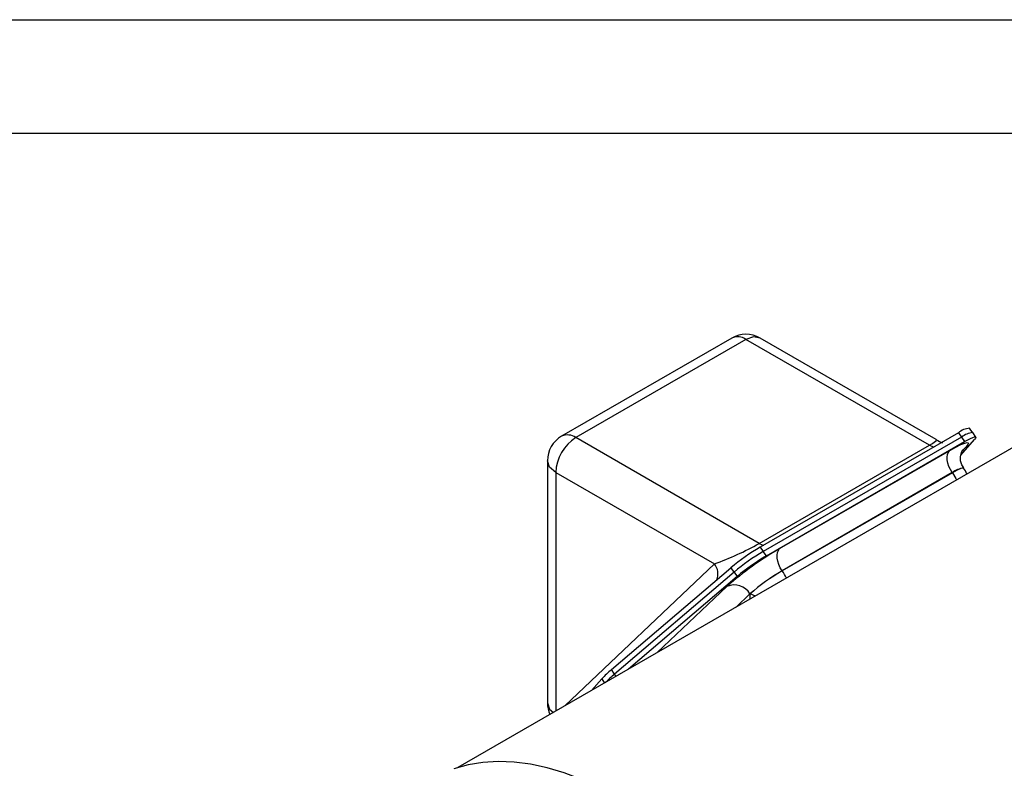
# Model space of a CAD drawing. Header units: inches. Extents: x 0 to 44, y 0 to 34.
# Tile 16 of 18: x 22.7 to 31.4, y 27.4 to 34. Entities that reach past the tile are written whole.
import ezdxf

# ---------------------------------------------------------------- set-up
doc = ezdxf.new("R2010")
doc.units = ezdxf.units.IN
doc.header["$LTSCALE"] = 4
doc.header["$MEASUREMENT"] = 0
doc.layers.add('TEXT', color=140, linetype='Continuous', lineweight=25)

msp = doc.modelspace()

# ---------------------------------------------------------------- linework, layer by layer
at = {"color": 7, "linetype": 'Continuous'}
msp.add_line((0.000389, 34.000421), (44.000389, 34.000421), dxfattribs=at)
for p, q in [((28.952572, 31.194949), (27.453506, 30.329557)), ((29.077562, 31.182572), (27.578495, 30.31718)), ((30.694307, 30.249245), (29.077562, 31.182572)), ((30.753378, 30.299677), (29.202552, 31.194949)), ((31.984936, 30.551651), (26.539855, 27.408272)), ((31.073495, 30.363017), (31.048152, 30.399766)), ((29.195241, 29.383853), (27.578495, 30.31718)), ((30.948936, 30.359157), (29.202869, 29.351174)), ((30.976723, 30.32085), (29.230715, 29.312901)), ((29.25768, 29.273801), (31.003688, 30.28175)), ((30.756206, 30.296924), (30.751546, 30.296987)), ((30.948936, 30.359157), (30.975743, 30.320284)), ((30.970395, 30.161214), (31.092028, 30.301152)), ((30.976723, 30.32085), (31.003688, 30.28175)), ((31.102904, 30.322359), (31.07594, 30.36146)), ((29.195241, 29.383853), (30.694307, 30.249245)), ((29.374566, 29.33882), (30.873632, 30.204213)), ((30.988737, 30.205415), (30.982052, 30.19906)), ((27.328495, 30.113045), (27.328495, 27.979004)), ((30.99542, 30.048326), (30.994887, 30.049099)), ((27.401719, 30.010994), (28.799341, 29.204164)), ((27.401719, 30.010994), (27.401719, 27.905816)), ((30.895671, 30.008489), (29.396605, 29.143097)), ((30.896204, 30.007717), (29.397137, 29.142324)), ((30.895671, 30.008489), (30.896204, 30.007717)), ((29.202869, 29.351174), (29.229677, 29.312301)), ((29.25768, 29.273801), (29.230715, 29.312901)), ((27.482476, 27.952436), (28.799341, 29.204164)), ((27.893431, 28.272678), (28.945255, 29.170869)), ((28.945255, 29.170869), (28.972187, 29.131815)), ((28.973073, 29.132572), (27.920339, 28.23353)), ((29.000038, 29.093472), (28.042509, 28.275736)), ((28.973073, 29.132572), (29.000038, 29.093472)), ((29.397137, 29.142324), (29.396605, 29.143097)), ((28.296694, 28.422474), (28.909843, 29.005295)), ((29.113237, 28.939727), (28.990335, 28.822905)), ((29.113237, 28.939727), (29.11377, 28.938955)), ((29.160283, 28.921013), (29.11377, 28.938955)), ((29.11377, 28.894162), (29.11377, 28.938955)), ((27.920395, 28.233578), (27.893431, 28.272678)), ((27.934308, 28.213273), (27.920339, 28.23353)), ((27.716849, 28.087737), (27.806277, 28.189972)), ((27.806277, 28.189972), (27.83124, 28.153773))]:
    msp.add_line(p, q)
at = {"flags": 128}
for points in [[(29.20255, 31.194946), (29.145211, 31.206087), (29.077562, 31.182572)], [(30.694307, 30.249245), (30.720638, 30.265134), (30.740306, 30.278527), (30.753073, 30.289595), (30.756614, 30.296918), (30.756206, 30.296924)], [(31.003688, 30.28175), (31.032127, 30.297591), (31.056653, 30.310037), (31.076555, 30.318727), (31.091257, 30.32341), (31.100333, 30.32395), (31.103519, 30.32033), (31.100724, 30.312657), (31.092028, 30.301152)], [(30.694307, 30.249245), (30.720198, 30.237766), (30.73464, 30.235447)], [(30.895671, 30.008489), (30.879374, 30.035269), (30.866324, 30.063511), (30.857024, 30.09213), (30.85183, 30.120028), (30.850943, 30.146131), (30.854397, 30.169436), (30.862058, 30.189048), (30.873632, 30.204213)], [(30.873632, 30.204213), (30.926833, 30.233671), (30.971271, 30.255612), (31.005239, 30.269192), (31.027432, 30.273889), (31.036996, 30.269523), (31.033565, 30.256262), (31.01727, 30.234615), (30.988737, 30.205415)], [(30.996311, 30.049676), (30.980049, 30.075981), (30.9693, 30.113778), (30.968036, 30.147493), (30.972788, 30.175137), (30.979847, 30.194837), (30.986005, 30.206631), (30.989335, 30.211668), (30.989028, 30.211308)], [(27.401719, 30.010994), (27.347526, 30.057815), (27.328495, 30.113045), (27.328588, 30.113313)], [(30.972175, 30.04586), (30.939678, 30.031359), (30.896204, 30.007717)], [(30.993769, 30.047197), (30.990671, 30.050195), (30.972175, 30.04586)], [(30.896204, 30.007717), (30.925649, 29.958228), (30.931828, 29.943705)], [(29.195241, 29.383853), (29.221132, 29.372373), (29.235574, 29.370055)], [(29.396605, 29.143097), (29.380307, 29.169876), (29.367258, 29.198118), (29.357957, 29.226738), (29.352764, 29.254635), (29.351877, 29.280738), (29.35533, 29.304043), (29.362991, 29.323655), (29.374566, 29.33882)], [(27.328495, 27.979004), (27.347526, 27.923774), (27.381692, 27.894255)], [(29.370881, 25.742283), (29.246798, 25.920647), (29.116771, 26.09255), (28.981393, 26.257212), (28.841277, 26.413885), (28.69706, 26.561858), (28.549396, 26.700459), (28.398956, 26.829059), (28.246422, 26.947074), (28.092488, 27.053969), (27.937851, 27.149258), (27.783215, 27.232509), (27.62928, 27.303343), (27.476747, 27.361439), (27.326307, 27.406533), (27.178643, 27.438421), (27.034426, 27.456958), (26.89431, 27.462059), (26.758931, 27.453702), (26.628905, 27.431924), (26.504821, 27.396825)]]:
    msp.add_lwpolyline(points, dxfattribs=at)
for centre, radius, start, end in [((29.077562, 30.978437), 0.25, 59.8605217, 119.9973117), ((29.004332, 31.080352), 0.125744, 54.3824225, 114.307119), ((31.061885, 30.224708), 0.175597, 94.4855277, 130.033175), ((27.578495, 30.113045), 0.25, 119.9973117, 179.9638577), ((27.785523, 29.993528), 0.384201, 122.6054783, 177.3945215), ((27.505265, 30.21496), 0.125744, 54.3824225, 114.307119), ((31.195224, 31.062711), 0.881984, 240.1789337, 243.9677166), ((31.089663, 30.186425), 0.175572, 94.4829664, 130.0357364), ((31.015921, 29.85624), 0.19401, 96.2253257, 128.3023137), ((30.789613, 29.906398), 0.25, 21.0706223, 34.5923488), ((27.890448, 31.73266), 2.68689, 289.7714734, 299.0527397), ((30.821481, 26.832216), 2.894241, 119.9953006, 131.3377897), ((30.173086, 27.690775), 1.923082, 120.298914, 129.677843), ((30.200867, 27.652601), 1.922965, 120.2987221, 129.679321), ((30.227831, 27.6135), 1.922965, 120.2987221, 129.679321), ((28.694542, 29.116963), 0.136333, 337.1765968, 39.7630989), ((30.27887, 27.614679), 1.764781, 119.9953007, 131.3377899), ((30.279403, 27.613907), 1.764781, 119.9953007, 131.3377899), ((29.042249, 28.897674), 0.431045, 24.8330904, 34.5813538), ((28.974479, 28.857544), 0.16127, 30.6372937, 113.627612), ((28.460671, 27.58767), 0.889381, 129.6273915, 137.3736108), ((28.579127, 27.448407), 1.024901, 129.9954952, 136.0788425), ((28.533866, 27.496868), 0.95869, 129.7891243, 136.2886507), ((27.578495, 27.979004), 0.25, 179.9638577, 204.258803)]:
    msp.add_arc(centre, radius, start, end)
at = {"layer": 'TEXT'}
msp.add_line((1, 33), (43, 33), dxfattribs=at)

doc.saveas('drawing.dxf')
